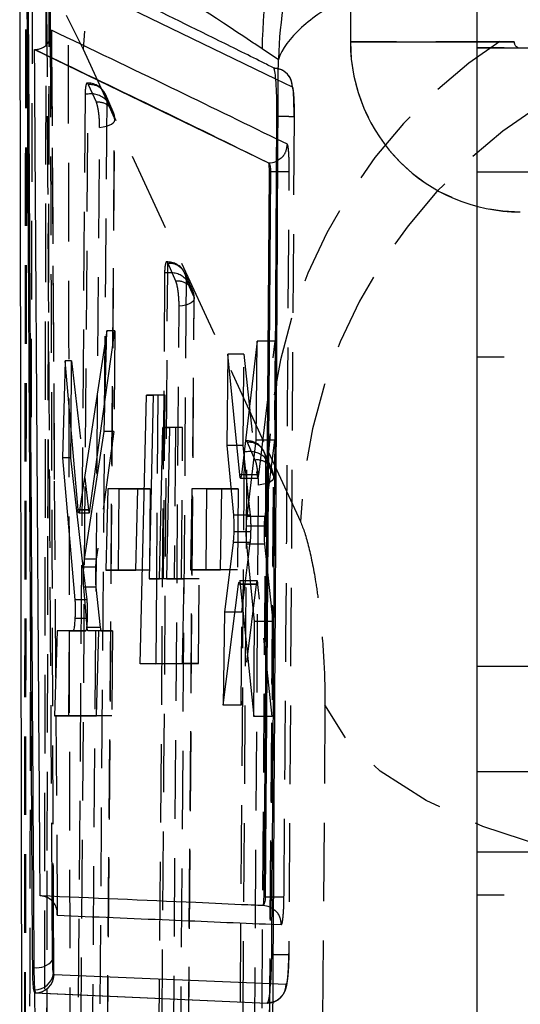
# Model space of a CAD drawing. Extents: x 36 to 353, y 12 to 287.
# Tile 11 of 15: x 318 to 326, y 226 to 242. Entities that reach past the tile are written whole.
import ezdxf

# ---------------------------------------------------------------- set-up
doc = ezdxf.new("R2010")
doc.units = 0
doc.linetypes.add('HIDDEN', pattern=[1.905, 1.27, -0.635])
doc.layers.get('0').update_dxf_attribs({"linetype": 'CONTINUOUS'})

msp = doc.modelspace()

# ---------------------------------------------------------------- linework, layer by layer
at = {"color": 7, "linetype": 'CONTINUOUS'}
for p, q in [((325.15932, 241.716085), (325.15932, 263.716085)), ((323.10932, 245.566244), (323.10932, 241.816242)), ((317.756725, 243.990124), (317.786264, 225.287754)), ((321.943415, 241.525369), (321.680755, 241.702812)), ((329.40932, 241.716085), (325.15932, 241.716085)), ((325.15932, 239.716117), (325.15932, 241.716085)), ((317.997522, 241.691362), (318.006625, 241.691403)), ((317.997522, 241.691362), (321.78322, 239.857762)), ((321.785319, 239.857762), (321.78322, 239.857762)), ((321.785319, 239.85776), (321.785366, 239.85778)), ((321.79246, 239.721066), (321.705558, 227.984568)), ((321.815265, 239.721066), (321.730969, 227.984568)), ((321.815271, 239.721066), (321.79246, 239.721066)), ((325.15932, 239.716117), (329.40932, 239.716117)), ((325.15932, 231.717028), (325.15932, 239.156824)), ((319.16655, 237.144962), (318.727209, 234.244798)), ((319.124087, 235.51431), (319.16655, 237.144962)), ((321.600997, 236.973962), (321.344914, 234.816119)), ((321.586666, 235.377185), (321.600997, 236.973962)), ((321.127014, 236.762999), (321.107704, 235.286571)), ((321.318068, 234.814998), (321.127014, 236.762999)), ((318.494299, 236.658745), (318.448081, 235.091504)), ((318.701522, 234.250663), (318.494299, 236.658745)), ((318.894795, 234.244798), (319.136559, 235.993259)), ((319.708964, 231.76037), (319.808349, 236.103436)), ((319.808349, 236.103436), (319.919381, 236.103529)), ((319.919379, 236.103436), (319.808349, 236.103436)), ((319.919381, 236.103529), (319.854032, 233.133894)), ((318.584654, 235.091504), (318.588366, 235.565625)), ((318.806944, 233.45298), (319.124087, 235.51431)), ((320.021063, 233.134032), (320.072459, 235.57812)), ((320.072459, 235.57812), (320.182326, 235.578213)), ((320.182324, 235.57812), (320.072459, 235.57812)), ((320.182326, 235.578213), (320.132691, 233.134123)), ((321.435952, 234.139096), (321.586666, 235.377185)), ((321.107704, 235.286571), (321.216505, 234.162303)), ((321.271817, 235.286571), (321.107704, 235.286571)), ((318.448081, 235.091504), (318.650694, 232.793264)), ((318.584654, 235.091504), (318.448081, 235.091504)), ((318.792231, 233.275697), (318.584654, 235.091504)), ((321.33082, 234.76162), (321.511733, 234.76162)), ((321.467702, 234.39991), (321.428855, 234.76162)), ((319.184699, 234.588204), (319.150229, 233.275166)), ((319.668718, 234.588147), (319.184699, 234.588204)), ((319.354271, 233.275166), (319.364551, 234.588204)), ((319.637846, 233.275025), (319.668718, 234.588147)), ((320.544008, 234.589327), (320.52066, 233.276287)), ((321.026101, 234.5893), (320.544008, 234.589327)), ((320.77538, 233.276287), (320.785661, 234.589327)), ((321.007567, 233.276166), (321.026101, 234.5893)), ((318.894795, 234.244798), (318.727209, 234.244798)), ((318.713418, 234.199357), (318.881401, 234.199357)), ((321.493219, 234.162303), (321.216505, 234.162303)), ((321.424461, 233.893274), (321.221809, 233.893274)), ((321.210861, 233.71872), (321.071305, 232.595414)), ((321.429302, 233.71872), (321.210861, 233.71872)), ((321.559242, 232.443931), (321.431141, 233.691527)), ((321.413207, 233.097606), (321.456228, 233.447198)), ((319.150229, 233.275166), (319.637846, 233.275025)), ((319.354271, 233.275166), (319.150229, 233.275166)), ((319.637848, 233.275086), (319.354271, 233.275166)), ((320.52066, 233.276287), (321.007567, 233.276166)), ((320.77538, 233.276287), (320.52066, 233.276287)), ((321.007568, 233.276232), (320.77538, 233.276287)), ((319.854032, 233.133894), (320.021063, 233.134032)), ((320.08604, 233.133894), (319.854032, 233.133894)), ((319.968893, 233.133894), (319.958127, 231.76037)), ((320.259108, 233.134032), (320.021063, 233.134032)), ((320.259108, 233.134032), (320.08604, 233.133894)), ((320.132691, 233.134123), (320.411711, 233.134354)), ((320.374782, 233.134123), (320.132691, 233.134123)), ((320.259108, 233.134123), (320.259108, 233.134032)), ((320.411708, 233.134153), (320.374782, 233.134123)), ((320.411711, 233.134354), (320.38572, 231.760925)), ((321.492124, 233.097606), (321.314051, 233.097606)), ((318.849205, 232.343218), (318.792993, 232.995997)), ((321.050212, 231.088035), (321.299903, 233.044621)), ((321.299903, 233.044621), (321.30732, 233.085968)), ((321.327133, 233.04304), (321.544285, 230.907843)), ((318.836502, 232.490724), (318.650744, 232.490722)), ((321.071305, 232.595414), (321.050212, 231.088035)), ((321.242578, 232.595414), (321.071305, 232.595414)), ((321.544285, 230.907843), (321.559242, 232.443931)), ((318.363781, 232.290492), (318.321645, 230.917167)), ((318.622696, 232.290434), (318.363781, 232.290492)), ((318.551974, 230.917167), (318.562725, 232.290447)), ((318.829679, 232.290434), (318.622696, 232.290434)), ((319.037953, 232.290367), (318.861262, 232.290391)), ((319.000363, 230.916938), (319.037953, 232.290367)), ((320.38572, 231.760925), (319.708964, 231.76037)), ((325.15932, 224.017029), (325.15932, 231.717028)), ((318.321645, 230.917167), (319.000363, 230.916938)), ((318.551974, 230.917167), (318.321645, 230.917167)), ((319.000365, 230.917018), (318.551974, 230.917167)), ((321.694071, 227.849031), (321.692314, 227.847601)), ((321.730946, 227.984568), (321.705557, 227.984568)), ((318.364016, 227.721678), (318.36421, 227.693016)), ((317.987115, 226.848057), (317.961986, 226.848057)), ((318.31384, 226.730569), (318.302113, 226.759066)), ((317.99879, 226.43704), (318.000573, 225.952208)), ((317.99879, 226.43704), (318.001773, 226.436041)), ((317.998885, 226.485935), (318.010613, 226.436041)), ((318.001773, 226.436041), (321.7604, 226.271911)), ((318.001773, 226.436041), (318.010613, 226.436041)), ((318.010613, 226.436041), (321.761788, 226.271911))]:
    msp.add_line(p, q, dxfattribs=at)
at = {"color": 7, "linetype": 'HIDDEN'}
for p, q in [((325.75932, 245.566244), (325.75932, 241.816242)), ((318.217588, 234.116262), (318.238988, 242.856261)), ((318.545762, 242.174186), (318.782144, 241.698388)), ((318.322421, 234.740941), (318.276518, 242.020311)), ((318.270964, 242.004997), (318.31707, 234.709636)), ((318.782144, 241.698388), (321.783313, 235.183055)), ((325.75932, 241.816556), (323.10932, 241.816556)), ((325.15932, 241.816242), (325.75932, 241.816242)), ((329.40932, 241.716871), (325.15932, 241.716871)), ((329.40932, 241.716147), (325.15932, 241.716147)), ((321.899637, 241.218383), (322.166153, 241.088774)), ((318.865926, 241.148468), (318.849876, 241.148468)), ((318.865926, 241.134329), (318.865926, 241.148468)), ((318.871632, 241.12309), (318.865926, 241.134329)), ((318.998215, 240.838431), (318.871632, 241.12309)), ((318.816307, 240.971936), (318.684434, 223.83199)), ((318.865926, 240.971936), (318.816307, 240.971936)), ((319.270353, 240.683003), (319.143716, 240.96766)), ((319.292252, 240.579948), (319.165663, 240.864603)), ((322.198889, 240.609484), (322.111679, 227.057357)), ((319.165883, 223.527413), (319.296117, 240.556985)), ((322.088892, 240.159931), (321.91742, 240.243329)), ((325.15932, 239.156824), (325.15932, 239.716117)), ((320.151887, 238.256308), (320.135782, 238.256308)), ((320.151887, 238.079775), (320.151887, 238.255864)), ((320.157528, 238.230925), (320.151887, 238.242058)), ((320.284062, 237.946267), (320.157528, 238.230925)), ((320.102283, 238.079775), (319.982614, 222.061377)), ((320.151887, 238.079775), (320.102283, 238.079775)), ((320.556458, 237.790808), (320.429961, 238.075478)), ((320.578169, 237.687838), (320.451628, 237.972491)), ((320.463953, 221.756872), (320.581821, 237.664897)), ((319.136559, 235.993259), (319.295806, 237.144962)), ((319.295806, 237.144962), (319.16655, 237.144962)), ((319.295806, 237.144962), (319.283038, 235.51431)), ((321.891146, 236.973962), (321.600997, 236.973962)), ((321.624973, 234.816119), (321.891146, 236.973962)), ((321.891146, 236.973962), (321.878642, 235.377185)), ((321.384038, 236.762999), (321.127014, 236.762999)), ((321.372478, 235.286571), (321.384038, 236.762999)), ((321.384038, 236.762999), (321.596714, 234.814998)), ((318.596923, 236.658745), (318.494299, 236.658745)), ((318.588366, 235.565625), (318.596923, 236.658745)), ((318.596923, 236.658745), (318.86793, 234.250663)), ((329.40932, 236.715796), (325.15932, 236.715796)), ((319.992167, 236.103436), (319.919379, 236.103436)), ((320.109315, 236.103529), (319.919381, 236.103529)), ((319.992167, 236.103436), (319.968893, 233.133894)), ((320.109315, 236.103529), (319.992167, 236.103436)), ((320.08604, 233.133894), (320.109315, 236.103529)), ((319.283038, 235.51431), (318.994751, 233.452984)), ((319.283038, 235.51431), (319.124087, 235.51431)), ((320.278263, 235.57812), (320.182324, 235.57812)), ((320.393939, 235.578213), (320.182326, 235.578213)), ((320.278263, 235.57812), (320.259108, 233.134123)), ((320.393939, 235.578213), (320.278263, 235.57812)), ((320.374782, 233.134123), (320.393939, 235.578213)), ((321.437218, 235.364147), (321.421034, 235.364147)), ((321.437218, 235.349739), (321.437218, 235.364147)), ((321.442765, 235.338759), (321.437218, 235.349739)), ((321.56921, 235.0541), (321.442765, 235.338759)), ((321.878642, 235.377185), (321.586666, 235.377185)), ((321.878642, 235.377185), (321.723032, 234.139096)), ((321.372478, 235.286571), (321.271817, 235.286571)), ((321.38764, 235.187615), (321.28119, 220.290765)), ((321.428855, 234.76162), (321.372478, 235.286571)), ((321.437218, 235.187615), (321.38764, 235.187615)), ((321.841511, 234.898541), (321.715146, 235.183223)), ((321.783313, 235.183055), (322.299163, 234.059224)), ((321.863422, 234.79575), (321.736965, 235.080399)), ((318.31707, 234.709636), (318.364016, 227.721678)), ((321.596714, 234.814998), (321.318068, 234.814998)), ((321.511733, 234.76162), (321.610394, 234.76162)), ((321.624973, 234.816119), (321.518367, 234.816119)), ((321.596714, 234.814998), (321.603559, 234.773461)), ((321.762455, 219.986365), (321.866879, 234.772843)), ((319.364551, 234.588204), (319.184699, 234.588204)), ((319.364551, 234.588204), (319.869994, 234.588147)), ((319.869994, 234.588147), (319.668718, 234.588147)), ((319.869994, 234.588147), (319.859712, 233.275025)), ((320.785661, 234.589327), (320.544008, 234.589327)), ((320.785661, 234.589327), (321.291111, 234.5893)), ((321.291111, 234.5893), (321.026101, 234.5893)), ((321.291111, 234.5893), (321.280828, 233.276166)), ((321.493219, 234.162303), (321.467702, 234.39991)), ((318.86793, 234.250663), (318.701522, 234.250663)), ((318.86793, 234.250663), (318.874848, 234.210158)), ((318.204277, 228.741413), (318.214691, 234.114958)), ((321.723032, 234.139096), (321.435952, 234.139096)), ((321.500156, 233.893274), (321.424461, 233.893274)), ((321.7129, 233.985156), (321.425786, 233.985156)), ((321.489642, 233.71872), (321.429302, 233.71872)), ((321.71946, 233.691527), (321.431141, 233.691527)), ((321.456228, 233.447198), (321.489642, 233.71872)), ((321.71946, 233.691527), (321.855672, 232.443931)), ((318.994751, 233.452984), (318.806944, 233.452984)), ((318.84738, 232.793264), (318.792231, 233.275697)), ((318.984485, 233.319067), (318.79427, 233.319065)), ((319.859712, 233.275025), (319.637846, 233.275025)), ((319.859712, 233.275025), (319.637848, 233.275086)), ((321.280828, 233.276166), (321.007567, 233.276166)), ((321.280828, 233.276166), (321.007568, 233.276232)), ((320.663971, 233.134354), (320.411708, 233.134153)), ((320.663971, 233.134354), (320.411711, 233.134354)), ((320.653207, 231.760925), (320.663971, 233.134354)), ((321.351406, 232.595414), (321.413207, 233.097606)), ((321.59991, 233.097606), (321.492124, 233.097606)), ((318.990099, 232.995997), (318.792993, 232.995997)), ((318.990099, 232.995997), (319.062087, 232.343218)), ((321.585498, 233.044621), (321.299903, 233.044621)), ((321.585498, 233.044621), (321.339604, 231.088035)), ((321.613738, 233.04304), (321.497727, 233.04304)), ((321.843644, 230.907843), (321.613738, 233.04304)), ((318.84738, 232.793264), (318.810451, 232.793264)), ((318.854149, 232.490724), (318.836502, 232.490724)), ((321.351406, 232.595414), (321.242578, 232.595414)), ((321.339604, 231.088035), (321.351406, 232.595414)), ((319.062087, 232.343218), (318.849205, 232.343218)), ((321.855672, 232.443931), (321.559242, 232.443931)), ((321.855672, 232.443931), (321.843644, 230.907843)), ((318.562725, 232.290492), (318.363781, 232.290492)), ((318.562725, 232.290447), (318.562725, 232.290492)), ((318.562725, 232.290492), (318.829679, 232.290434)), ((319.075638, 232.290391), (318.861262, 232.290391)), ((319.257795, 232.290367), (319.037953, 232.290367)), ((319.075638, 232.290391), (319.257795, 232.290367)), ((319.257795, 232.290367), (319.24704, 230.916938)), ((319.958127, 231.76037), (319.708964, 231.76037)), ((319.958127, 231.76037), (320.653207, 231.760925)), ((320.653207, 231.760925), (320.38572, 231.760925)), ((321.339604, 231.088035), (321.050212, 231.088035)), ((319.24704, 230.916938), (319.000363, 230.916938)), ((319.24704, 230.916938), (319.000365, 230.917018)), ((321.843644, 230.907843), (321.544285, 230.907843)), ((325.15932, 230.014438), (329.40932, 230.014438)), ((318.197488, 225.238259), (318.204277, 228.741413)), ((318.198418, 225.229755), (318.204432, 228.743459)), ((325.15932, 228.715796), (329.40932, 228.715796)), ((329.40932, 228.017186), (325.15932, 228.017186)), ((321.83969, 227.546873), (321.991752, 227.540452)), ((322.065091, 226.573934), (321.817448, 226.584275))]:
    msp.add_line(p, q, dxfattribs=at)
at = {"color": 8, "linetype": 'CONTINUOUS'}
for p, q in [((318.247996, 242.994195), (321.899637, 241.218383)), ((318.247996, 242.994195), (318.251542, 241.866887)), ((318.202355, 241.785776), (318.19877, 242.421724)), ((323.10932, 241.816242), (325.15932, 241.816242)), ((321.518367, 234.816119), (321.344914, 234.816119)), ((321.497727, 233.04304), (321.327133, 233.04304)), ((318.810451, 232.793264), (318.650694, 232.793264)), ((326.759319, 231.717028), (325.15932, 231.717028)), ((318.290412, 226.966272), (318.284498, 227.916886)), ((318.29817, 227.904144), (318.302113, 226.759066)), ((321.817448, 226.584275), (318.31384, 226.730569))]:
    msp.add_line(p, q, dxfattribs=at)
at = {"color": 7, "linetype": 'HIDDEN', "flags": 128}
for points in [[(322.199626, 240.609609), (322.19987, 240.660455), (322.196366, 240.851676), (322.186609, 241.015321), (322.157836, 241.176091), (322.132457, 241.234092), (322.092209, 241.291136), (322.031762, 241.343849), (322.016542, 241.353361), (322.010057, 241.357051), (322.003622, 241.360514), (322.003521, 241.360566), (322.003472, 241.360592), (322.003448, 241.360605), (322.003439, 241.360609), (322.003413, 241.360624)], [(318.734165, 223.83199), (318.799892, 232.37191), (318.865926, 240.971936)], [(319.165663, 240.864603), (319.161424, 240.312009), (319.144461, 238.101632), (319.076506, 229.260123), (319.033879, 223.724703)], [(319.050799, 240.433339), (319.107433, 240.44008), (319.159738, 240.451312), (319.205744, 240.466614), (319.243717, 240.485406), (319.272229, 240.506983), (319.290201, 240.530528), (319.296961, 240.555162), (319.292252, 240.579948)], [(319.16164, 223.550437), (319.165888, 224.103032), (319.182874, 226.313409), (319.250711, 235.154918), (319.292252, 240.579948)], [(318.92037, 223.403791), (318.924611, 223.956387), (318.941574, 226.16677), (319.009316, 235.008302), (319.050799, 240.433339)], [(320.032366, 222.061377), (320.091984, 230.040476), (320.151887, 238.079775)], [(320.451628, 237.972491), (320.447514, 237.419896), (320.431053, 235.209519), (320.365084, 226.368009), (320.332076, 221.954156)], [(320.578169, 237.687838), (320.582874, 237.663051), (320.576111, 237.638418), (320.558134, 237.614867), (320.529619, 237.593286), (320.491643, 237.574488), (320.445634, 237.559179), (320.393326, 237.547938), (320.336689, 237.541188)], [(320.459867, 221.779893), (320.463988, 222.332486), (320.480461, 224.542864), (320.546231, 233.384373), (320.578169, 237.687838)], [(320.21863, 221.633193), (320.222742, 222.185788), (320.239183, 224.396174), (320.304818, 233.237716), (320.336689, 237.541188)], [(321.330976, 220.290765), (321.383965, 227.709021), (321.437218, 235.187615)], [(321.736965, 235.080399), (321.733034, 234.527804), (321.717302, 232.317428), (321.654226, 223.475921), (321.630679, 220.183641)], [(321.863422, 234.79575), (321.868121, 234.770961), (321.86135, 234.746328), (321.843366, 234.722773), (321.814845, 234.701185), (321.776862, 234.682376), (321.730847, 234.667058), (321.678534, 234.655805), (321.621895, 234.649042)], [(321.758526, 220.009382), (321.762458, 220.561976), (321.778178, 222.772352), (321.840906, 231.613858), (321.863422, 234.79575)], [(321.517344, 219.8626), (321.521263, 220.415197), (321.536931, 222.625586), (321.599453, 231.467141), (321.621895, 234.649042)], [(322.696466, 231.093165), (322.653867, 225.097783), (322.61187, 219.203414)], [(330.099646, 228.226491), (328.776142, 228.322043), (327.504731, 228.508167), (326.320017, 228.779801), (325.254249, 229.129546), (324.336437, 229.547887), (323.591561, 230.023433), (323.0399, 230.543243), (322.696466, 231.093165)]]:
    msp.add_lwpolyline(points, dxfattribs=at)
at = {"color": 7, "linetype": 'CONTINUOUS', "flags": 128}
for points in [[(321.815271, 239.721066), (321.871767, 239.72057), (321.915115, 239.720241)], [(321.760428, 226.27191), (321.762165, 226.272344), (321.763901, 226.272778)]]:
    msp.add_lwpolyline(points, dxfattribs=at)
at = {"color": 7, "linetype": 'HIDDEN'}
for centre, radius, start, end in [((327.134384, 241.363302), 8.358959, 97.3332292, 177.7025629), ((330.134255, 234.852956), 8.357464, 97.3228943, 177.7363708), ((330.653594, 233.723619), 8.361169, 96.8844091, 177.699611), ((325.85932, 241.816557), 2.75, 180, 270), ((325.85932, 241.816557), 0.1, 180, 270), ((325.85932, 241.816242), 0.1, 180, 270), ((318.865926, 240.843968), 0.3045, 23.9752891, 90), ((318.899551, 240.858374), 0.266185, 1.3410175, 96.0207938), ((318.911699, 240.627574), 0.347391, 43.0246029, 97.5714218), ((319.026138, 240.573713), 0.266187, 1.3422372, 96.0214729), ((318.992515, 240.559309), 0.3045, 359.5616894, 23.9746783), ((322.019929, 247.408792), 7.689266, 269.2189648, 270.7370312), ((320.151887, 237.951807), 0.3045, 23.9674414, 90), ((320.185499, 237.966195), 0.266204, 1.3551193, 96.0312949), ((320.197735, 237.735508), 0.347307, 43.0270823, 97.5858054), ((320.312037, 237.681534), 0.266206, 1.3568294, 96.0322528), ((320.278428, 237.667149), 0.3045, 359.5752214, 23.9664214), ((321.437218, 235.059646), 0.3045, 23.9536896, 90), ((321.470806, 235.074005), 0.266235, 1.3761804, 96.0460452), ((321.483175, 234.843483), 0.347186, 43.0304817, 97.6065535), ((321.59726, 234.789342), 0.26624, 1.3790498, 96.0475619), ((321.563675, 234.774988), 0.3045, 359.594999, 23.951801)]:
    msp.add_arc(centre, radius, start, end, dxfattribs=at)
at = {"color": 8, "linetype": 'CONTINUOUS'}
msp.add_arc((329.82611, 241.609621), 8.145889, 145.5441142, 179.344509, dxfattribs=at)
at = {"color": 7, "linetype": 'CONTINUOUS'}
for centre, radius, start, end in [((325.85932, 241.816242), 2.75, 180, 270), ((318.040588, 227.159048), 0.315554, 260.2438058, 322.3444928), ((317.999255, 226.79041), 0.304475, 269.9303838, 354.0912359), ((318.009974, 226.740055), 0.304015, 270.1204468, 358.211953)]:
    msp.add_arc(centre, radius, start, end, dxfattribs=at)
at = {"color": 7, "linetype": 'HIDDEN'}
for centre, major_axis, start_param, end_param in [((321.735763, 233.913935), (0.002221, 0.28112), 0.642615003, 1.315338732), ((321.476669, 233.942316), (0.002224, 0.281482), 3.79512126, 4.537945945), ((319.006249, 233.219636), (0.002213, 0.279997), 0.586261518, 1.208443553), ((319.077795, 232.565592), (0.002175, 0.2752), 2.512304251, 3.14229197)]:
    msp.add_ellipse(centre, major_axis=major_axis, ratio=0.086122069, start_param=start_param, end_param=end_param, dxfattribs=at)
at = {"color": 8, "linetype": 'CONTINUOUS'}
for points, knots in [([(323.10932, 245.410717), (323.038051, 245.305454), (322.623965, 244.693854), (322.166689, 243.386451), (321.963067, 242.163879), (321.943596, 241.53126), (321.943415, 241.525369)], [0, 0, 0, 0, 0.09161064, 0.532280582, 0.995644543, 1, 1, 1, 1]), ([(323.10932, 242.526269), (323.097603, 242.521716), (322.724733, 242.37684), (322.263989, 242.040486), (321.994107, 241.702677), (321.943882, 241.527005), (321.943415, 241.525369)], [0, 0, 0, 0, 0.015494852, 0.493089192, 0.995279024, 1, 1, 1, 1]), ([(321.91742, 240.243329), (321.349887, 240.520185), (320.143721, 241.108582), (318.919276, 241.694675), (318.270964, 242.004997)], [0, 0, 0, 0, 0.4705258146, 1, 1, 1, 1]), ([(318.36421, 227.693016), (318.966089, 227.667857), (320.113017, 227.619915), (321.283465, 227.570402), (321.83969, 227.546873)], [0, 0, 0, 0, 0.524775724, 1, 1, 1, 1])]:
    msp.add_open_spline(points, degree=3, knots=knots, dxfattribs=at)
at = {"color": 7, "linetype": 'CONTINUOUS'}
for points, knots in [([(321.680755, 241.702812), (321.618124, 241.744704), (320.386375, 242.568597), (319.131364, 243.35136), (317.940166, 244.094322)], [0, 0, 0, 0, 0.050846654, 1, 1, 1, 1]), ([(321.866194, 241.394924), (321.850737, 241.402643), (321.773454, 241.441238), (321.448334, 241.603305), (320.173163, 242.235127), (318.937767, 242.832745), (317.955964, 243.307688)], [0, 0, 0, 0, 0.012056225, 0.060281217, 0.253180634, 1, 1, 1, 1]), ([(317.874448, 242.301768), (317.887911, 239.726157), (317.914838, 234.574934), (317.94627, 229.423683), (317.961986, 226.848057)], [0, 0, 0, 0, 0.499999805, 1, 1, 1, 1]), ([(317.895082, 242.301768), (317.909292, 239.726158), (317.937712, 234.574937), (317.970648, 229.423684), (317.987115, 226.848057)], [0, 0, 0, 0, 0.499999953, 1, 1, 1, 1]), ([(318.006625, 241.691403), (318.025942, 241.692741), (318.069688, 241.69577), (318.136893, 241.721664), (318.213005, 241.779764), (318.266363, 241.877961), (318.274853, 241.960617), (318.271024, 242.004309), (318.270964, 242.004997)], [0, 0, 0, 0, 0.084203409, 0.190693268, 0.358764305, 0.662832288, 0.9946911, 1, 1, 1, 1]), ([(318.088562, 228.00647), (318.087879, 228.103368), (318.082, 228.93713), (318.055655, 232.718324), (318.025976, 237.183067), (318.002448, 240.910925), (317.997522, 241.691362)], [0, 0, 0, 0, 0.021241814, 0.182775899, 0.828911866, 1, 1, 1, 1]), ([(318.006625, 241.691403), (318.006689, 241.691372), (318.640423, 241.383734), (319.911372, 240.778139), (321.161072, 240.164357), (321.785319, 239.857762)], [0, 0, 0, 0, 0.0000505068, 0.5005080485, 1, 1, 1, 1]), ([(321.853601, 225.890806), (321.870081, 228.483683), (321.903205, 233.695167), (321.929968, 238.906725), (321.943415, 241.525369)], [0, 0, 0, 0, 0.497531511, 1, 1, 1, 1]), ([(321.919629, 240.61334), (321.919416, 240.701753), (321.91899, 240.878562), (321.909808, 241.113438), (321.895469, 241.290288), (321.879887, 241.378221), (321.869717, 241.390644), (321.866215, 241.394921)], [0, 0, 0, 0, 0.2209597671, 0.4418774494, 0.6627870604, 0.8839011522, 1, 1, 1, 1]), ([(321.836313, 227.06092), (321.837537, 227.236733), (321.844412, 228.22452), (321.874959, 232.741971), (321.899597, 237.083647), (321.919628, 240.61334)], [0, 0, 0, 0, 0.038918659, 0.218660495, 1, 1, 1, 1]), ([(321.78322, 239.857762), (321.784376, 239.855607), (321.786705, 239.851264), (321.789629, 239.826138), (321.791685, 239.790103), (321.792531, 239.752765), (321.792478, 239.729211), (321.79246, 239.721066)], [0, 0, 0, 0, 0.217748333, 0.438909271, 0.660420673, 0.882573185, 1, 1, 1, 1]), ([(321.785366, 239.85778), (321.826378, 239.859391), (321.873442, 239.861241), (321.910542, 239.887325), (321.915314, 239.89068)], [0, 0, 0, 0, 0.871389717, 1, 1, 1, 1]), ([(321.785366, 239.85778), (321.785407, 239.857774), (321.787382, 239.857475), (321.793106, 239.854373), (321.801862, 239.839821), (321.809982, 239.808804), (321.8149, 239.767735), (321.815513, 239.736541), (321.815271, 239.721086), (321.815271, 239.721066)], [0, 0, 0, 0, 0.002366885, 0.115859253, 0.338613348, 0.560034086, 0.780287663, 0.999717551, 1, 1, 1, 1]), ([(321.344914, 234.816119), (321.342539, 234.800001), (321.337789, 234.767765), (321.329919, 234.757074), (321.323064, 234.773377), (321.319575, 234.802439), (321.318068, 234.814998)], [0, 0, 0, 0, 0.2655761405, 0.531113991, 0.7973856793, 1, 1, 1, 1]), ([(318.711219, 234.200595), (318.708813, 234.20628), (318.705087, 234.215088), (318.702455, 234.24135), (318.701522, 234.250663)], [0, 0, 0, 0, 0.645394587, 1, 1, 1, 1]), ([(318.727209, 234.244798), (318.724481, 234.229419), (318.719788, 234.202961), (318.715298, 234.202652), (318.713418, 234.202523)], [0, 0, 0, 0, 0.5812478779, 1, 1, 1, 1]), ([(318.881401, 234.201581), (318.881847, 234.200879), (318.88492, 234.196051), (318.889697, 234.212857), (318.893466, 234.236469), (318.894795, 234.244798)], [0, 0, 0, 0, 0.099105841, 0.682236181, 1, 1, 1, 1]), ([(321.216504, 234.162297), (321.218126, 234.140475), (321.2214, 234.096406), (321.223307, 234.00593), (321.22285, 233.935609), (321.221946, 233.898858), (321.221809, 233.893274)], [0, 0, 0, 0, 0.312392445, 0.630868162, 0.94391374, 1, 1, 1, 1]), ([(321.425786, 233.985156), (321.426995, 234.015288), (321.429409, 234.075443), (321.433774, 234.117904), (321.435952, 234.139096)], [0, 0, 0, 0, 0.500896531, 1, 1, 1, 1]), ([(321.221809, 233.893274), (321.220722, 233.862712), (321.218547, 233.801592), (321.214067, 233.746452), (321.211329, 233.722774), (321.210861, 233.71872)], [0, 0, 0, 0, 0.453219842, 0.906374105, 1, 1, 1, 1]), ([(321.431141, 233.691527), (321.429444, 233.71286), (321.426049, 233.755531), (321.42388, 233.844126), (321.424082, 233.923657), (321.425359, 233.969716), (321.425786, 233.985156)], [0, 0, 0, 0, 0.285863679, 0.571781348, 0.856445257, 1, 1, 1, 1]), ([(318.79427, 233.319067), (318.796237, 233.347795), (318.799862, 233.400754), (318.804721, 233.436588), (318.806944, 233.452984)], [0, 0, 0, 0, 0.5424481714, 1, 1, 1, 1]), ([(318.792993, 232.995997), (318.791648, 233.01722), (318.788959, 233.059671), (318.788295, 233.147942), (318.790044, 233.238205), (318.792945, 233.293699), (318.79427, 233.319065)], [0, 0, 0, 0, 0.260751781, 0.521536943, 0.781296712, 1, 1, 1, 1]), ([(321.314051, 233.095749), (321.314409, 233.096343), (321.317377, 233.10128), (321.322123, 233.08358), (321.325631, 233.055199), (321.327133, 233.04304)], [0, 0, 0, 0, 0.072577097, 0.602655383, 1, 1, 1, 1]), ([(318.650694, 232.793264), (318.65207, 232.772804), (318.654822, 232.73188), (318.655627, 232.64535), (318.654104, 232.561631), (318.651707, 232.511048), (318.650744, 232.490722)], [0, 0, 0, 0, 0.272815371, 0.545679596, 0.817441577, 1, 1, 1, 1]), ([(318.650744, 232.490724), (318.648933, 232.461642), (318.64531, 232.403482), (318.637649, 232.337583), (318.629792, 232.297352), (318.624905, 232.292588), (318.622696, 232.290434)], [0, 0, 0, 0, 0.260966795, 0.521900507, 0.783892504, 1, 1, 1, 1]), ([(318.829679, 232.290434), (318.83238, 232.293927), (318.837781, 232.300912), (318.843819, 232.33416), (318.846248, 232.364954), (318.846767, 232.371532)], [0, 0, 0, 0, 0.440178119, 0.88041657, 1, 1, 1, 1]), ([(318.861262, 232.290391), (318.858731, 232.293113), (318.854009, 232.29819), (318.850727, 232.328949), (318.849205, 232.343218)], [0, 0, 0, 0, 0.5361261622, 1, 1, 1, 1]), ([(321.692314, 227.847601), (321.682026, 227.848065), (321.601118, 227.851715), (321.238346, 227.868053), (320.037548, 227.921974), (318.925168, 227.9702), (318.088562, 228.00647)], [0, 0, 0, 0, 0.00843061, 0.066300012, 0.297777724, 1, 1, 1, 1]), ([(318.36421, 227.693016), (318.364296, 227.694051), (318.364869, 227.700925), (318.366851, 227.742867), (318.355791, 227.814344), (318.31058, 227.898063), (318.246103, 227.958671), (318.170355, 227.997121), (318.114631, 228.003491), (318.088562, 228.00647)], [0, 0, 0, 0, 0.007094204, 0.047101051, 0.287226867, 0.494901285, 0.676266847, 0.848549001, 1, 1, 1, 1]), ([(321.841405, 227.799724), (321.829631, 227.808595), (321.78678, 227.840883), (321.732025, 227.844777), (321.692314, 227.847601)], [0, 0, 0, 0, 0.274749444, 1, 1, 1, 1]), ([(321.730925, 227.984568), (321.730027, 227.968915), (321.728226, 227.937521), (321.720297, 227.896292), (321.709537, 227.865457), (321.700147, 227.852545), (321.694936, 227.849531), (321.694071, 227.849031)], [0, 0, 0, 0, 0.235687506, 0.47266408, 0.711570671, 0.952125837, 1, 1, 1, 1]), ([(321.705557, 227.984568), (321.705272, 227.968951), (321.704703, 227.937713), (321.702217, 227.896392), (321.69885, 227.865378), (321.695928, 227.852477), (321.694323, 227.8495), (321.694071, 227.849031)], [0, 0, 0, 0, 0.239241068, 0.478509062, 0.717398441, 0.955531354, 1, 1, 1, 1]), ([(321.842646, 227.983753), (321.842212, 227.983755), (321.810024, 227.983938), (321.770228, 227.984256), (321.730969, 227.984568)], [0, 0, 0, 0, 0.013507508, 1, 1, 1, 1]), ([(321.763901, 226.272778), (321.771825, 226.285666), (321.787672, 226.311441), (321.809168, 226.458606), (321.825662, 226.66717), (321.834193, 226.881276), (321.835774, 227.015249), (321.836313, 227.06092)], [0, 0, 0, 0, 0.221583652, 0.443157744, 0.66455828, 0.88564893, 1, 1, 1, 1]), ([(318.302113, 226.759066), (318.30134, 226.763766), (318.29762, 226.786387), (318.292402, 226.848176), (318.291076, 226.926887), (318.290412, 226.966272)], [0, 0, 0, 0, 0.11585398, 0.557606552, 1, 1, 1, 1]), ([(317.961986, 226.848057), (317.963089, 226.778984), (317.965293, 226.640842), (317.976885, 226.49996), (317.989302, 226.445818), (317.99732, 226.4384), (317.99879, 226.43704)], [0, 0, 0, 0, 0.309934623, 0.619849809, 0.930283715, 1, 1, 1, 1]), ([(317.987115, 226.848057), (317.987783, 226.779153), (317.989119, 226.641393), (317.994369, 226.533538), (317.998108, 226.494127), (317.998885, 226.485935)], [0, 0, 0, 0, 0.442184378, 0.88405108, 1, 1, 1, 1])]:
    msp.add_open_spline(points, degree=3, knots=knots, dxfattribs=at)
at = {"color": 7, "linetype": 'HIDDEN'}
for points, knots in [([(317.761167, 243.990133), (317.760532, 243.973293), (317.75721, 243.885139), (317.924046, 243.403721), (318.336945, 242.587152), (318.545762, 242.174186)], [0, 0, 0, 0, 0.104513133, 0.54712229, 1, 1, 1, 1]), ([(317.837478, 225.503863), (317.838583, 227.019568), (317.840793, 230.050979), (317.847157, 235.926062), (317.854202, 240.285429), (317.858798, 243.129097)], [0, 0, 0, 0, 0.257988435, 0.515976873, 1, 1, 1, 1]), ([(317.852074, 225.503863), (317.85538, 228.535273), (317.861789, 234.410364), (317.873104, 240.285428), (317.878581, 243.129097)], [0, 0, 0, 0, 0.515976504, 1, 1, 1, 1]), ([(318.182335, 243.009637), (318.176776, 240.049572), (318.167385, 235.049739), (318.159868, 229.173977), (318.157019, 226.258291), (318.156163, 225.382388)], [0, 0, 0, 0, 0.503778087, 0.85092978, 1, 1, 1, 1]), ([(318.214691, 234.114958), (318.219407, 236.153991), (318.226153, 239.071385), (318.234054, 241.988768), (318.236432, 242.867126)], [0, 0, 0, 0, 0.698922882, 1, 1, 1, 1]), ([(317.96063, 242.729694), (317.96007, 242.548728), (317.957227, 241.630834), (317.945624, 237.765237), (317.93019, 232.070534), (317.919645, 227.112749), (317.91537, 225.102683)], [0, 0, 0, 0, 0.030799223, 0.156219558, 0.657900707, 1, 1, 1, 1]), ([(318.580398, 223.347928), (318.57485, 226.201564), (318.562646, 232.478301), (318.55172, 238.75248), (318.545762, 242.174186)], [0, 0, 0, 0, 0.454636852, 1, 1, 1, 1]), ([(318.251542, 241.866887), (318.256611, 240.228098), (318.271009, 235.572673), (318.28749, 230.919391), (318.29817, 227.904144)], [0, 0, 0, 0, 0.352017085, 1, 1, 1, 1]), ([(318.284498, 227.916886), (318.270125, 230.175932), (318.240712, 234.798914), (318.215333, 239.421859), (318.202355, 241.785776)], [0, 0, 0, 0, 0.488655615, 1, 1, 1, 1]), ([(321.866215, 241.394921), (321.904955, 241.390214), (321.983634, 241.380656), (322.083322, 241.310565), (322.153382, 241.209177), (322.161878, 241.128923), (322.166126, 241.088797)], [0, 0, 0, 0, 0.2443284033, 0.4962196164, 0.7481115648, 1, 1, 1, 1]), ([(318.849876, 241.146855), (318.849264, 241.147381), (318.842658, 241.153048), (318.832149, 241.130487), (318.82096, 241.078577), (318.816887, 241.017206), (318.816401, 240.979288), (318.816307, 240.971936)], [0, 0, 0, 0, 0.030912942, 0.333593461, 0.633611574, 0.928958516, 1, 1, 1, 1]), ([(322.166153, 241.088782), (322.16891, 241.084903), (322.175763, 241.075258), (322.185625, 241.011194), (322.193963, 240.896943), (322.198733, 240.756205), (322.19884, 240.655818), (322.198889, 240.609484)], [0, 0, 0, 0, 0.148694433, 0.369716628, 0.590400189, 0.810948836, 1, 1, 1, 1]), ([(319.050799, 240.433339), (319.050821, 240.439655), (319.050948, 240.477186), (319.048223, 240.552461), (319.038902, 240.655265), (319.024845, 240.747032), (319.010425, 240.807623), (319.001319, 240.830598), (318.998215, 240.838431)], [0, 0, 0, 0, 0.042868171, 0.254750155, 0.46663645, 0.678520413, 0.890399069, 1, 1, 1, 1]), ([(321.919629, 240.613377), (321.932336, 240.613268), (321.965791, 240.61298), (322.018082, 240.612491), (322.072967, 240.611915), (322.120312, 240.611348), (322.158219, 240.610805), (322.184758, 240.610303), (322.199984, 240.609849), (322.199254, 240.609606), (322.198889, 240.609484)], [0, 0, 0, 0, 0.080448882, 0.211811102, 0.343173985, 0.474541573, 0.605900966, 0.737262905, 0.868625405, 1, 1, 1, 1]), ([(321.915314, 239.89068), (321.944702, 239.907323), (322.008568, 239.94349), (322.073872, 240.04197), (322.083885, 240.12061), (322.088892, 240.159931)], [0, 0, 0, 0, 0.298836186, 0.649415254, 1, 1, 1, 1]), ([(322.118839, 239.720162), (322.118756, 239.771926), (322.118598, 239.871576), (322.113441, 240.00305), (322.105472, 240.101206), (322.096652, 240.150537), (322.090876, 240.157529), (322.088892, 240.159931)], [0, 0, 0, 0, 0.22995851, 0.442693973, 0.663390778, 0.884334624, 1, 1, 1, 1]), ([(322.034305, 227.983169), (322.035933, 228.186161), (322.044072, 229.201122), (322.074511, 233.113437), (322.099399, 236.822788), (322.118839, 239.720162)], [0, 0, 0, 0, 0.051885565, 0.25942784, 1, 1, 1, 1]), ([(320.135782, 238.254743), (320.135191, 238.255253), (320.128612, 238.260935), (320.118122, 238.238445), (320.106938, 238.186657), (320.102861, 238.125255), (320.102378, 238.087234), (320.102283, 238.079775)], [0, 0, 0, 0, 0.0298617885, 0.3325224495, 0.632536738, 0.9279124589, 1, 1, 1, 1]), ([(320.336689, 237.541188), (320.33671, 237.547394), (320.336835, 237.584815), (320.334111, 237.659945), (320.324794, 237.762769), (320.310743, 237.854589), (320.296307, 237.915336), (320.287185, 237.938378), (320.284062, 237.946267)], [0, 0, 0, 0, 0.042127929, 0.25401859, 0.465907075, 0.677792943, 0.889685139, 1, 1, 1, 1]), ([(321.621895, 234.649042), (321.621913, 234.655088), (321.622026, 234.692335), (321.619315, 234.767274), (321.609999, 234.870119), (321.595962, 234.962013), (321.581504, 235.022995), (321.57236, 235.04613), (321.56921, 235.0541)], [0, 0, 0, 0, 0.041060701, 0.252953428, 0.464846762, 0.676740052, 0.888634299, 1, 1, 1, 1]), ([(321.610394, 234.76339), (321.610733, 234.762822), (321.613691, 234.757861), (321.618953, 234.775444), (321.623161, 234.803878), (321.624973, 234.816119)], [0, 0, 0, 0, 0.068606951, 0.598991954, 1, 1, 1, 1]), ([(321.500156, 233.893274), (321.50059, 233.924913), (321.501457, 233.988188), (321.49926, 234.078919), (321.495951, 234.134399), (321.493614, 234.158267), (321.493219, 234.162297)], [0, 0, 0, 0, 0.311948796, 0.623869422, 0.936489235, 1, 1, 1, 1]), ([(322.299163, 234.059224), (322.300255, 234.056826), (322.346272, 233.955721), (322.437756, 233.673715), (322.539654, 233.155922), (322.620266, 232.570301), (322.677867, 231.940713), (322.697431, 231.404188), (322.6966, 231.136208), (322.696466, 231.093165)], [0, 0, 0, 0, 0.005214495, 0.219785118, 0.434651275, 0.550718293, 0.7539113, 0.960472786, 1, 1, 1, 1]), ([(321.7129, 233.985156), (321.712234, 233.954159), (321.710901, 233.892167), (321.712366, 233.799907), (321.715562, 233.732468), (321.718462, 233.702015), (321.71946, 233.691527)], [0, 0, 0, 0, 0.283503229, 0.566998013, 0.850866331, 1, 1, 1, 1]), ([(318.984485, 233.319065), (318.983537, 233.288819), (318.981641, 233.228328), (318.982218, 233.134043), (318.985039, 233.052426), (318.988497, 233.013867), (318.990099, 232.995997)], [0, 0, 0, 0, 0.258705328, 0.517409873, 0.776350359, 1, 1, 1, 1]), ([(321.613738, 233.04304), (321.611543, 233.059201), (321.607154, 233.091523), (321.599052, 233.102166), (321.591533, 233.085766), (321.587304, 233.056934), (321.585498, 233.044621)], [0, 0, 0, 0, 0.266732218, 0.533456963, 0.800757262, 1, 1, 1, 1]), ([(318.854149, 232.490722), (318.854879, 232.521238), (318.856341, 232.582266), (318.855114, 232.674147), (318.851935, 232.746718), (318.848703, 232.779745), (318.84738, 232.793264)], [0, 0, 0, 0, 0.270583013, 0.541148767, 0.812173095, 1, 1, 1, 1]), ([(318.846767, 232.371532), (318.848301, 232.387688), (318.851511, 232.421486), (318.853244, 232.466978), (318.854149, 232.490724)], [0, 0, 0, 0, 0.478021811, 1, 1, 1, 1]), ([(322.034305, 227.983169), (322.026907, 227.98309), (322.012111, 227.982933), (321.942042, 227.983148), (321.875626, 227.983552), (321.842646, 227.983753)], [0, 0, 0, 0, 0.334870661, 0.669719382, 1, 1, 1, 1]), ([(321.991752, 227.540452), (321.994505, 227.542374), (322.001629, 227.547347), (322.0129, 227.598464), (322.023661, 227.697347), (322.031661, 227.830539), (322.033415, 227.931756), (322.034305, 227.983169)], [0, 0, 0, 0, 0.1352892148, 0.3501062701, 0.5645935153, 0.7788391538, 1, 1, 1, 1]), ([(321.991752, 227.540452), (321.98731, 227.58025), (321.978426, 227.659844), (321.919529, 227.753873), (321.863231, 227.786915), (321.841405, 227.799724)], [0, 0, 0, 0, 0.37977733, 0.759551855, 1, 1, 1, 1]), ([(321.760401, 226.2729), (321.796524, 226.275984), (321.863893, 226.281735), (321.946741, 226.328838), (322.004408, 226.384656), (322.041139, 226.442498), (322.063489, 226.497415), (322.080938, 226.564354), (322.09489, 226.659491), (322.107404, 226.821816), (322.112285, 226.976036), (322.112811, 227.057816), (322.112916, 227.074243)], [0, 0, 0, 0, 0.095480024, 0.178067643, 0.248811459, 0.312260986, 0.371816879, 0.442797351, 0.590614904, 0.784285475, 0.956670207, 1, 1, 1, 1]), ([(321.836313, 227.060962), (321.847943, 227.060835), (321.880431, 227.06048), (321.931935, 227.059912), (321.987077, 227.05929), (322.03454, 227.058728), (322.072386, 227.058241), (322.098667, 227.057846), (322.113449, 227.057538), (322.112269, 227.057417), (322.111679, 227.057357)], [0, 0, 0, 0, 0.073776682, 0.206091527, 0.338407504, 0.47072673, 0.603041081, 0.735367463, 0.867679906, 1, 1, 1, 1]), ([(322.111679, 227.057357), (322.111161, 227.019817), (322.109896, 226.927984), (322.103497, 226.790773), (322.092717, 226.669116), (322.079291, 226.588678), (322.069754, 226.578777), (322.065091, 226.573935)], [0, 0, 0, 0, 0.148306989, 0.362797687, 0.577756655, 0.793532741, 1, 1, 1, 1]), ([(322.065065, 226.573936), (322.060228, 226.534289), (322.050554, 226.454994), (321.980306, 226.355259), (321.880404, 226.285532), (321.801344, 226.276451), (321.761814, 226.27191)], [0, 0, 0, 0, 0.250000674, 0.499999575, 0.750001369, 1, 1, 1, 1])]:
    msp.add_open_spline(points, degree=3, knots=knots, dxfattribs=at)

doc.saveas('drawing.dxf')
